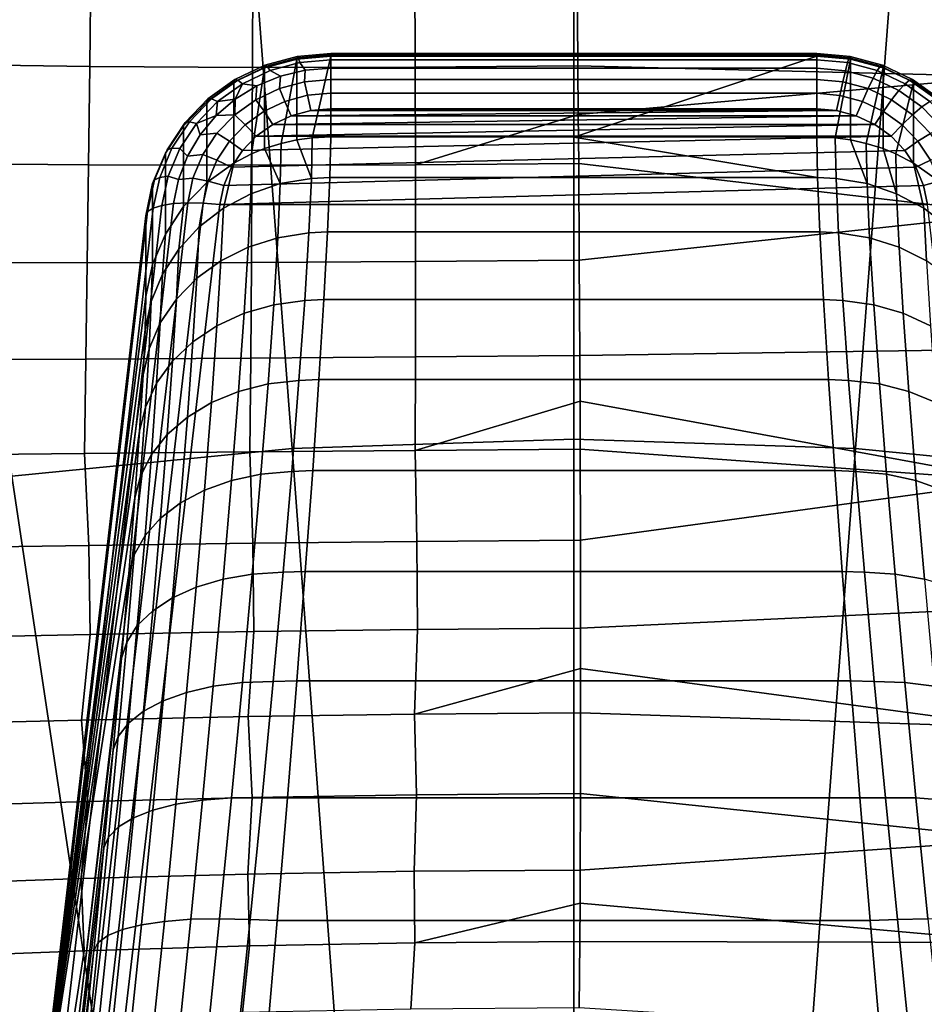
# Model space of a CAD drawing. Header units: metres. Extents: x -24 to 94, y -256 to 25.
# Tile 36 of 195: x -1.49 to 0.94, y -211.48 to -208.83. Entities that reach past the tile are written whole.
import ezdxf

# ---------------------------------------------------------------- set-up
doc = ezdxf.new("R2010")
doc.units = ezdxf.units.M
doc.layers.add('solid_10_061_003_XXX', color=7, linetype='CONTINUOUS')

msp = doc.modelspace()

# ---------------------------------------------------------------- linework, layer by layer
at = {"layer": 'solid_10_061_003_XXX'}
for points in [[(0, -207.518463, 335.83844), (-0.942196, -207.549561, 335.846771), (-0.757059, -209.983337, 337.221283), (0, -209.958359, 337.2146)], [(0.942196, -207.549561, 335.846771), (0, -207.518463, 335.83844), (0, -209.958359, 337.2146), (0.757059, -209.983337, 337.221283)], [(-0.942196, -207.549561, 335.846771), (-1.879999, -207.642685, 335.871735), (-1.510589, -210.058167, 337.241333), (-0.757059, -209.983337, 337.221283)], [(1.879999, -207.642685, 335.871735), (0.942196, -207.549561, 335.846771), (0.757059, -209.983337, 337.221283), (1.510589, -210.058167, 337.241333)], [(1.154246, -208.611771, 287.379791), (1.163349, -208.983429, 287.380646), (0.011308, -208.954773, 287.346375), (0.008905, -208.691666, 287.346313)], [(-1.73198, -208.682068, 287.442261), (-1.298058, -208.690872, 287.401459), (-1.300911, -208.956589, 287.401672), (-1.736845, -208.950394, 287.44278)], [(-1.298058, -208.690872, 287.401459), (-0.862693, -208.695236, 287.371765), (-0.86363, -208.959213, 287.371826), (-1.300911, -208.956589, 287.401672)], [(-0.862693, -208.695236, 287.371765), (-0.42677, -208.695343, 287.353333), (-0.425943, -208.958466, 287.353363), (-0.86363, -208.959213, 287.371826)], [(-0.42677, -208.695343, 287.353333), (0.008905, -208.691666, 287.346313), (0.011308, -208.954773, 287.346375), (-0.425943, -208.958466, 287.353363)], [(-0.829713, -208.953705, 283.51535), (-0.742931, -208.930191, 283.509033), (-0.743831, -208.936935, 283.464996), (-0.831484, -208.960693, 283.471375)], [(-0.742931, -208.930191, 283.509033), (-0.829713, -208.953705, 283.51535), (-0.824448, -208.95607, 283.559784), (-0.740254, -208.933258, 283.55368)], [(-0.740254, -208.933258, 283.55368), (-0.824448, -208.95607, 283.559784), (-0.815953, -208.967743, 283.602234), (-0.735935, -208.94606, 283.596436)], [(-0.743831, -208.936935, 283.464996), (-0.653173, -208.928925, 283.46286), (-0.702858, -209.148331, 282.653595), (-0.743832, -209.153946, 282.655121)], [(-0.742931, -208.930191, 283.509033), (-0.653173, -208.922272, 283.506897), (-0.653173, -208.928925, 283.46286), (-0.743831, -208.936935, 283.464996)], [(-0.653173, -208.922272, 283.506897), (-0.742931, -208.930191, 283.509033), (-0.740254, -208.933258, 283.55368), (-0.653173, -208.925568, 283.551636)], [(-0.653173, -208.925568, 283.551636), (-0.740254, -208.933258, 283.55368), (-0.735935, -208.94606, 283.596436), (-0.653173, -208.938751, 283.594482)], [(-0.702858, -209.148331, 282.653595), (-0.653173, -208.928925, 283.46286), (-0.653173, -209.145935, 282.652954)], [(0.653173, -208.922256, 283.507141), (0.653173, -208.928925, 283.46286), (-0.653173, -208.928925, 283.46286), (-0.653173, -208.922272, 283.506897)], [(0.653173, -208.925613, 283.551849), (0.653173, -208.922256, 283.507141), (-0.653173, -208.922272, 283.506897), (-0.653173, -208.925568, 283.551636)], [(0.653173, -208.938843, 283.594666), (0.653173, -208.925613, 283.551849), (-0.653173, -208.925568, 283.551636), (-0.653173, -208.938751, 283.594482)], [(0, -209.146667, 282.650238), (-0.653173, -209.145935, 282.652954), (-0.653173, -208.928925, 283.46286), (0.653173, -208.928925, 283.46286)], [(0.653173, -209.145935, 282.652954), (0, -209.146667, 282.650238), (0.653173, -208.928925, 283.46286)], [(0.653173, -208.922256, 283.507141), (0.742922, -208.930176, 283.509247), (0.743831, -208.936935, 283.464996), (0.653173, -208.928925, 283.46286)], [(0.742922, -208.930176, 283.509247), (0.653173, -208.922256, 283.507141), (0.653173, -208.925613, 283.551849), (0.740237, -208.933304, 283.553894)], [(0.740237, -208.933304, 283.553894), (0.653173, -208.925613, 283.551849), (0.653173, -208.938843, 283.594666), (0.73591, -208.946152, 283.596619)], [(0.702858, -209.148331, 282.653595), (0.653173, -209.145935, 282.652954), (0.653173, -208.928925, 283.46286), (0.743831, -208.936935, 283.464996)], [(0.824414, -208.956116, 283.559998), (0.740237, -208.933304, 283.553894), (0.73591, -208.946152, 283.596619), (0.815903, -208.967819, 283.602448)], [(0.829696, -208.95369, 283.515564), (0.742922, -208.930176, 283.509247), (0.740237, -208.933304, 283.553894), (0.824414, -208.956116, 283.559998)], [(0.742922, -208.930176, 283.509247), (0.829696, -208.95369, 283.515564), (0.831484, -208.960693, 283.471375), (0.743831, -208.936935, 283.464996)], [(-1.736845, -208.950394, 287.44278), (-1.300911, -208.956589, 287.401672), (-1.304019, -209.221558, 287.381958), (-1.741916, -209.217987, 287.423126)], [(-1.300911, -208.956589, 287.401672), (-0.86363, -208.959213, 287.371826), (-0.864862, -209.222458, 287.352081), (-1.304019, -209.221558, 287.381958)], [(-0.831484, -208.960693, 283.471375), (-0.865869, -209.191818, 282.665253), (-0.913226, -209.2164, 282.671844), (-0.913225, -208.99939, 283.48172)], [(-0.910643, -208.992035, 283.525604), (-0.829713, -208.953705, 283.51535), (-0.831484, -208.960693, 283.471375), (-0.913225, -208.99939, 283.48172)], [(-0.829713, -208.953705, 283.51535), (-0.910643, -208.992035, 283.525604), (-0.902965, -208.993256, 283.569763), (-0.824448, -208.95607, 283.559784)], [(-0.824448, -208.95607, 283.559784), (-0.902965, -208.993256, 283.569763), (-0.890575, -209.003082, 283.611694), (-0.815953, -208.967743, 283.602234)], [(-0.831484, -208.960693, 283.471375), (-0.831484, -209.177689, 282.661469), (-0.865869, -209.191818, 282.665253)], [(-0.86363, -208.959213, 287.371826), (-0.425943, -208.958466, 287.353363), (-0.425435, -209.22084, 287.333618), (-0.864862, -209.222458, 287.352081)], [(-0.743831, -208.936935, 283.464996), (-0.786281, -209.163376, 282.657623), (-0.831484, -209.177689, 282.661469), (-0.831484, -208.960693, 283.471375)], [(-0.815953, -208.967743, 283.602234), (-0.788456, -208.982513, 283.639038), (-0.721713, -208.966522, 283.634735), (-0.735935, -208.94606, 283.596436)], [(-0.743831, -208.936935, 283.464996), (-0.743832, -209.153946, 282.655121), (-0.786281, -209.163376, 282.657623)], [(-0.653173, -208.938751, 283.594482), (-0.735935, -208.94606, 283.596436), (-0.721713, -208.966522, 283.634735), (-0.653173, -208.961151, 283.633301)], [(-0.653173, -208.961151, 283.633301), (-0.721713, -208.966522, 283.634735), (-0.723309, -208.997818, 283.667847), (-0.653173, -208.991623, 283.666168)], [(0.653173, -208.961273, 283.633484), (0.653173, -208.938843, 283.594666), (-0.653173, -208.938751, 283.594482), (-0.653173, -208.961151, 283.633301)], [(0.653173, -208.991791, 283.666321), (0.653173, -208.961273, 283.633484), (-0.653173, -208.961151, 283.633301), (-0.653173, -208.991623, 283.666168)], [(-0.425943, -208.958466, 287.353363), (0.011308, -208.954773, 287.346375), (0.012388, -209.085846, 287.33902), (-0.425435, -209.22084, 287.333618)], [(1.163349, -208.983429, 287.380646), (0.012388, -209.085846, 287.33902), (0.011308, -208.954773, 287.346375)], [(0.73591, -208.946152, 283.596619), (0.653173, -208.938843, 283.594666), (0.653173, -208.961273, 283.633484), (0.730159, -208.968079, 283.635315)], [(0.730159, -208.968079, 283.635315), (0.653173, -208.961273, 283.633484), (0.653173, -208.991791, 283.666321), (0.723273, -208.997986, 283.667999)], [(0.743831, -209.153946, 282.655121), (0.702858, -209.148331, 282.653595), (0.743831, -208.936935, 283.464996)], [(0.815903, -208.967819, 283.602448), (0.73591, -208.946152, 283.596619), (0.730159, -208.968079, 283.635315), (0.804592, -208.988251, 283.640717)], [(0.786281, -209.163376, 282.657623), (0.743831, -209.153946, 282.655121), (0.743831, -208.936935, 283.464996), (0.831484, -208.960693, 283.471375)], [(0.831484, -209.177689, 282.661469), (0.786281, -209.163376, 282.657623), (0.831484, -208.960693, 283.471375)], [(0.902914, -208.993286, 283.569977), (0.824414, -208.956116, 283.559998), (0.815903, -208.967819, 283.602448), (0.890502, -209.003143, 283.611908)], [(0.910617, -208.99202, 283.525818), (0.829696, -208.95369, 283.515564), (0.824414, -208.956116, 283.559998), (0.902914, -208.993286, 283.569977)], [(0.829696, -208.95369, 283.515564), (0.910617, -208.99202, 283.525818), (0.913226, -208.99939, 283.48172), (0.831484, -208.960693, 283.471375)], [(0.865869, -209.191818, 282.665253), (0.831484, -209.177689, 282.661469), (0.831484, -208.960693, 283.471375), (0.913226, -208.99939, 283.48172)], [(-0.890575, -209.003082, 283.611694), (-0.851654, -209.008698, 283.646057), (-0.788456, -208.982513, 283.639038), (-0.815953, -208.967743, 283.602234)], [(-0.788456, -208.982513, 283.639038), (-0.851654, -209.008698, 283.646057), (-0.854359, -209.046143, 283.680786), (-0.79112, -209.01619, 283.67276)], [(-0.721713, -208.966522, 283.634735), (-0.788456, -208.982513, 283.639038), (-0.79112, -209.01619, 283.67276), (-0.723309, -208.997818, 283.667847)], [(1.163349, -208.983429, 287.380646), (1.171839, -209.353149, 287.342712), (0.013392, -209.217133, 287.326691), (0.012388, -209.085846, 287.33902)], [(0.804592, -208.988251, 283.640717), (0.730159, -208.968079, 283.635315), (0.723273, -208.997986, 283.667999), (0.791048, -209.016342, 283.672913)], [(0.890502, -209.003143, 283.611908), (0.815903, -208.967819, 283.602448), (0.804592, -208.988251, 283.640717), (0.874006, -209.021118, 283.649506)], [(-0.913225, -208.99939, 283.48172), (-0.913226, -209.2164, 282.671844), (-0.986347, -209.268784, 282.685883), (-0.986346, -209.051773, 283.495758)], [(-0.983038, -209.043884, 283.53949), (-0.910643, -208.992035, 283.525604), (-0.913225, -208.99939, 283.48172), (-0.986346, -209.051773, 283.495758)], [(-0.910643, -208.992035, 283.525604), (-0.983038, -209.043884, 283.53949), (-0.9732, -209.043564, 283.583252), (-0.902965, -208.993256, 283.569763)], [(-0.902965, -208.993256, 283.569763), (-0.9732, -209.043564, 283.583252), (-0.957327, -209.050903, 283.624512), (-0.890575, -209.003082, 283.611694)], [(-0.890575, -209.003082, 283.611694), (-0.957327, -209.050903, 283.624512), (-0.90965, -209.044373, 283.655609)], [(-0.851654, -209.008698, 283.646057), (-0.90965, -209.044373, 283.655609), (-0.910927, -209.08667, 283.69165), (-0.854359, -209.046143, 283.680786)], [(-0.890575, -209.003082, 283.611694), (-0.90965, -209.044373, 283.655609), (-0.851654, -209.008698, 283.646057)], [(-0.723309, -208.997818, 283.667847), (-0.79112, -209.01619, 283.67276), (-0.776031, -209.050537, 283.697296), (-0.715637, -209.03418, 283.692902)], [(-0.653173, -208.991623, 283.666168), (-0.723309, -208.997818, 283.667847), (-0.715637, -209.03418, 283.692902), (-0.653173, -209.028656, 283.691437)], [(0.653173, -209.028854, 283.691528), (0.653173, -208.991791, 283.666321), (-0.653173, -208.991623, 283.666168), (-0.653173, -209.028656, 283.691437)], [(0.723273, -208.997986, 283.667999), (0.653173, -208.991791, 283.666321), (0.653173, -209.028854, 283.691528), (0.715598, -209.034378, 283.693024)], [(0.791048, -209.016342, 283.672913), (0.723273, -208.997986, 283.667999), (0.715598, -209.034378, 283.693024), (0.775953, -209.05072, 283.697388)], [(0.874006, -209.021118, 283.649506), (0.804592, -208.988251, 283.640717), (0.791048, -209.016342, 283.672913), (0.854253, -209.04628, 283.680939)], [(0.913226, -209.2164, 282.671844), (0.865869, -209.191818, 282.665253), (0.913226, -208.99939, 283.48172)], [(0.957234, -209.050949, 283.624725), (0.890502, -209.003143, 283.611908), (0.874006, -209.021118, 283.649506), (0.936099, -209.065598, 283.661438)], [(0.973136, -209.043579, 283.583466), (0.902914, -208.993286, 283.569977), (0.890502, -209.003143, 283.611908), (0.957234, -209.050949, 283.624725)], [(0.983005, -209.043869, 283.539734), (0.910617, -208.99202, 283.525818), (0.902914, -208.993286, 283.569977), (0.973136, -209.043579, 283.583466)], [(0.910617, -208.99202, 283.525818), (0.983005, -209.043869, 283.539734), (0.986346, -209.051773, 283.495758), (0.913226, -208.99939, 283.48172)], [(0.986347, -209.268784, 282.685883), (0.913226, -209.2164, 282.671844), (0.913226, -208.99939, 283.48172), (0.986346, -209.051773, 283.495758)], [(-0.79112, -209.01619, 283.67276), (-0.854359, -209.046143, 283.680786), (-0.832351, -209.077209, 283.704437), (-0.776031, -209.050537, 283.697296)], [(-0.776031, -209.050537, 283.697296), (-0.759516, -209.089172, 283.71283), (-0.706757, -209.075012, 283.709045), (-0.715637, -209.03418, 283.692902)], [(-0.653173, -209.028656, 283.691437), (-0.715637, -209.03418, 283.692902), (-0.706757, -209.075012, 283.709045), (-0.653173, -209.070358, 283.707794)], [(-0.653173, -209.028656, 283.691437), (-0.653173, -209.070358, 283.707794), (0.653173, -209.070358, 283.707794), (0.653173, -209.028854, 283.691528)], [(0.715598, -209.034378, 283.693024), (0.653173, -209.028854, 283.691528), (0.653173, -209.070358, 283.707794), (0.706728, -209.075012, 283.709045)], [(0.775953, -209.05072, 283.697388), (0.715598, -209.034378, 283.693024), (0.706728, -209.075012, 283.709045), (0.759472, -209.089157, 283.71283)], [(0.854253, -209.04628, 283.680939), (0.791048, -209.016342, 283.672913), (0.775953, -209.05072, 283.697388), (0.832238, -209.077377, 283.704529)], [(0.936099, -209.065598, 283.661438), (0.874006, -209.021118, 283.649506), (0.854253, -209.04628, 283.680939), (0.910793, -209.086777, 283.691772)], [(-0.986346, -209.051773, 283.495758), (-0.986347, -209.268784, 282.685883), (-1.048423, -209.333099, 282.703125), (-1.048422, -209.116089, 283.513)], [(-1.044498, -209.107574, 283.55658), (-0.983038, -209.043884, 283.53949), (-0.986346, -209.051773, 283.495758), (-1.048422, -209.116089, 283.513)], [(-0.983038, -209.043884, 283.53949), (-1.044498, -209.107574, 283.55658), (-1.032827, -209.105347, 283.599792), (-0.9732, -209.043564, 283.583252)], [(-0.9732, -209.043564, 283.583252), (-1.032827, -209.105347, 283.599792), (-1.013996, -209.109619, 283.640259), (-0.957327, -209.050903, 283.624512)], [(-0.957327, -209.050903, 283.624512), (-1.013996, -209.109619, 283.640259), (-0.960924, -209.088638, 283.66748)], [(-0.90965, -209.044373, 283.655609), (-0.960924, -209.088638, 283.66748), (-0.910927, -209.08667, 283.69165)], [(-0.957327, -209.050903, 283.624512), (-0.960924, -209.088638, 283.66748), (-0.90965, -209.044373, 283.655609)], [(-0.854359, -209.046143, 283.680786), (-0.910927, -209.08667, 283.69165), (-0.882732, -209.113312, 283.714111), (-0.832351, -209.077209, 283.704437)], [(-0.832351, -209.077209, 283.704437), (-0.80901, -209.112518, 283.719086), (-0.759516, -209.089172, 283.71283), (-0.776031, -209.050537, 283.697296)], [(0.832238, -209.077377, 283.704529), (0.775953, -209.05072, 283.697388), (0.759472, -209.089157, 283.71283), (0.808969, -209.112488, 283.719086)], [(0.910793, -209.086777, 283.691772), (0.854253, -209.04628, 283.680939), (0.832238, -209.077377, 283.704529), (0.882586, -209.113449, 283.714203)], [(0.988813, -209.120209, 283.676086), (0.936099, -209.065598, 283.661438), (0.910793, -209.086777, 283.691772), (0.958792, -209.13652, 283.705109)], [(1.013886, -209.10965, 283.640442), (0.957234, -209.050949, 283.624725), (0.936099, -209.065598, 283.661438), (0.988813, -209.120209, 283.676086)], [(-1.013996, -209.109619, 283.640259), (-1.004133, -209.140305, 283.681305), (-0.960924, -209.088638, 283.66748)], [(-1.004133, -209.140305, 283.681305), (-0.958952, -209.136429, 283.704987), (-0.910927, -209.08667, 283.69165), (-0.960924, -209.088638, 283.66748)], [(-0.910927, -209.08667, 283.69165), (-0.958952, -209.136429, 283.704987), (-0.925503, -209.157623, 283.725983), (-0.882732, -209.113312, 283.714111)], [(-0.832351, -209.077209, 283.704437), (-0.882732, -209.113312, 283.714111), (-0.853094, -209.144073, 283.727539), (-0.80901, -209.112518, 283.719086)], [(0.759472, -209.089157, 283.71283), (-0.759516, -209.089172, 283.71283), (-0.80901, -209.112518, 283.719086)], [(0.808969, -209.112488, 283.719086), (0.759472, -209.089157, 283.71283), (-0.80901, -209.112518, 283.719086)], [(0.706728, -209.075012, 283.709045), (-0.706757, -209.075012, 283.709045), (-0.759516, -209.089172, 283.71283)], [(0.759472, -209.089157, 283.71283), (0.706728, -209.075012, 283.709045), (-0.759516, -209.089172, 283.71283)], [(0.653173, -209.070358, 283.707794), (-0.653173, -209.070358, 283.707794), (-0.706757, -209.075012, 283.709045)], [(0.706728, -209.075012, 283.709045), (0.653173, -209.070358, 283.707794), (-0.706757, -209.075012, 283.709045)], [(0.012388, -209.085846, 287.33902), (0.013392, -209.217133, 287.326691), (-0.425435, -209.22084, 287.333618)], [(0.882586, -209.113449, 283.714203), (0.832238, -209.077377, 283.704529), (0.808969, -209.112488, 283.719086), (0.853063, -209.144043, 283.727539)], [(0.958792, -209.13652, 283.705109), (0.910793, -209.086777, 283.691772), (0.882586, -209.113449, 283.714203), (0.92533, -209.157745, 283.726074)], [(-1.048422, -209.116089, 283.513), (-1.048423, -209.333099, 282.703125), (-1.097397, -209.407227, 282.722992), (-1.097396, -209.190216, 283.532867)], [(-1.092985, -209.180969, 283.576233), (-1.044498, -209.107574, 283.55658), (-1.048422, -209.116089, 283.513), (-1.097396, -209.190216, 283.532867)], [(-1.044498, -209.107574, 283.55658), (-1.092985, -209.180969, 283.576233), (-1.079868, -209.176559, 283.618866), (-1.032827, -209.105347, 283.599792)], [(-1.032827, -209.105347, 283.599792), (-1.079868, -209.176559, 283.618866), (-1.058704, -209.177277, 283.658386), (-1.013996, -209.109619, 283.640259)], [(-1.013996, -209.109619, 283.640259), (-1.058704, -209.177277, 283.658386), (-1.038144, -209.198044, 283.696777), (-1.004133, -209.140305, 283.681305)], [(-0.882732, -209.113312, 283.714111), (-0.925503, -209.157623, 283.725983), (-0.89049, -209.182861, 283.737946), (-0.853094, -209.144073, 283.727539)], [(0.808969, -209.112488, 283.719086), (-0.80901, -209.112518, 283.719086), (-0.853094, -209.144073, 283.727539)], [(0.853063, -209.144043, 283.727539), (0.808969, -209.112488, 283.719086), (-0.853094, -209.144073, 283.727539)], [(0.92533, -209.157745, 283.726074), (0.882586, -209.113449, 283.714203), (0.853063, -209.144043, 283.727539), (0.890461, -209.182831, 283.737946)], [(-1.038144, -209.198044, 283.696777), (-0.996839, -209.193771, 283.720337), (-0.958952, -209.136429, 283.704987), (-1.004133, -209.140305, 283.681305)], [(-0.958952, -209.136429, 283.704987), (-0.996839, -209.193771, 283.720337), (-0.959246, -209.208694, 283.739685), (-0.925503, -209.157623, 283.725983)], [(0.853063, -209.144043, 283.727539), (-0.89049, -209.182861, 283.737946), (-0.920036, -209.227753, 283.749969), (0.890461, -209.182831, 283.737946)], [(0.853063, -209.144043, 283.727539), (-0.853094, -209.144073, 283.727539), (-0.89049, -209.182861, 283.737946)], [(-0.705113, -209.257507, 282.324005), (-0.702858, -209.148331, 282.653595), (-0.653173, -209.145935, 282.652954), (-0.655558, -209.254959, 282.323578)], [(-0.655558, -209.254959, 282.323578), (-0.653173, -209.145935, 282.652954), (0, -209.146667, 282.650238), (0.655558, -209.254959, 282.323578)], [(0.655558, -209.254959, 282.323578), (0, -209.146667, 282.650238), (0.653173, -209.145935, 282.652954)], [(0.702858, -209.148331, 282.653595), (0.705113, -209.257507, 282.324005), (0.655558, -209.254959, 282.323578), (0.653173, -209.145935, 282.652954)], [(0.996659, -209.193832, 283.720459), (0.958792, -209.13652, 283.705109), (0.92533, -209.157745, 283.726074), (0.959052, -209.208786, 283.739746)], [(-0.925503, -209.157623, 283.725983), (-0.959246, -209.208694, 283.739685), (-0.920036, -209.227753, 283.749969), (-0.89049, -209.182861, 283.737946)], [(-0.831484, -209.177689, 282.661469), (-0.786281, -209.163376, 282.657623), (-0.788507, -209.271622, 282.33078)], [(-0.743832, -209.153946, 282.655121), (-0.705113, -209.257507, 282.324005), (-0.788507, -209.271622, 282.33078), (-0.786281, -209.163376, 282.657623)], [(-0.743832, -209.153946, 282.655121), (-0.702858, -209.148331, 282.653595), (-0.705113, -209.257507, 282.324005)], [(0.705113, -209.257507, 282.324005), (0.702858, -209.148331, 282.653595), (0.743831, -209.153946, 282.655121), (0.788507, -209.271622, 282.33078)], [(0.788507, -209.271622, 282.33078), (0.743831, -209.153946, 282.655121), (0.786281, -209.163376, 282.657623)], [(0.788507, -209.271622, 282.33078), (0.786281, -209.163376, 282.657623), (0.831484, -209.177689, 282.661469), (0.868058, -209.29866, 282.342651)], [(0.92533, -209.157745, 283.726074), (0.890461, -209.182831, 283.737946), (0.920016, -209.227707, 283.749969), (0.959052, -209.208786, 283.739746)], [(-1.097396, -209.190216, 283.532867), (-1.097397, -209.407227, 282.722992), (-1.131644, -209.488708, 282.744812), (-1.131643, -209.271698, 283.554688)], [(-1.126892, -209.261627, 283.597839), (-1.092985, -209.180969, 283.576233), (-1.097396, -209.190216, 283.532867), (-1.131643, -209.271698, 283.554688)], [(-1.092985, -209.180969, 283.576233), (-1.126892, -209.261627, 283.597839), (-1.112764, -209.254807, 283.639832), (-1.079868, -209.176559, 283.618866)], [(-1.079868, -209.176559, 283.618866), (-1.112764, -209.254807, 283.639832), (-1.089969, -209.251663, 283.678314), (-1.058704, -209.177277, 283.658386)], [(-1.058704, -209.177277, 283.658386), (-1.089969, -209.251663, 283.678314), (-1.062065, -209.260315, 283.71347), (-1.038144, -209.198044, 283.696777)], [(-1.062065, -209.260315, 283.71347), (-1.023334, -209.256805, 283.737244), (-0.996839, -209.193771, 283.720337), (-1.038144, -209.198044, 283.696777)], [(-0.996839, -209.193771, 283.720337), (-1.023334, -209.256805, 283.737244), (-0.982843, -209.264832, 283.75473), (-0.959246, -209.208694, 283.739685)], [(-0.865869, -209.191818, 282.665253), (-0.868058, -209.29866, 282.342651), (-0.941475, -209.337845, 282.359222), (-0.913226, -209.2164, 282.671844)], [(0.890461, -209.182831, 283.737946), (-0.920036, -209.227753, 283.749969), (-0.940498, -209.276794, 283.763123), (0.920016, -209.227707, 283.749969)], [(-0.831484, -209.177689, 282.661469), (-0.788507, -209.271622, 282.33078), (-0.868058, -209.29866, 282.342651), (-0.865869, -209.191818, 282.665253)], [(0.868058, -209.29866, 282.342651), (0.831484, -209.177689, 282.661469), (0.865869, -209.191818, 282.665253)], [(0.868058, -209.29866, 282.342651), (0.865869, -209.191818, 282.665253), (0.913226, -209.2164, 282.671844), (0.941475, -209.337845, 282.359222)], [(-1.741916, -209.217987, 287.423126), (-1.304019, -209.221558, 287.381958), (-1.307363, -209.484314, 287.342377), (-1.747163, -209.483353, 287.383423)], [(-1.304019, -209.221558, 287.381958), (-0.864862, -209.222458, 287.352081), (-0.866382, -209.483459, 287.312592), (-1.307363, -209.484314, 287.342377)], [(-0.913226, -209.2164, 282.671844), (-0.941475, -209.337845, 282.359222), (-1.006644, -209.388031, 282.380066), (-0.986347, -209.268784, 282.685883)], [(-0.959246, -209.208694, 283.739685), (-0.982843, -209.264832, 283.75473), (-0.940498, -209.276794, 283.763123), (-0.920036, -209.227753, 283.749969)], [(-0.864862, -209.222458, 287.352081), (-0.425435, -209.22084, 287.333618), (-0.425248, -209.480988, 287.29425), (-0.866382, -209.483459, 287.312592)], [(-0.425435, -209.22084, 287.333618), (0.013392, -209.217133, 287.326691), (0.015145, -209.477295, 287.287354), (-0.425248, -209.480988, 287.29425)], [(1.171839, -209.353149, 287.342712), (0.015145, -209.477295, 287.287354), (0.013392, -209.217133, 287.326691)], [(0.941475, -209.337845, 282.359222), (0.913226, -209.2164, 282.671844), (0.986347, -209.268784, 282.685883), (1.006644, -209.388031, 282.380066)], [(0.959052, -209.208786, 283.739746), (0.920016, -209.227707, 283.749969), (0.940491, -209.276764, 283.763123), (0.982634, -209.264877, 283.754791)], [(-1.112764, -209.254807, 283.639832), (-1.130425, -209.33754, 283.662018), (-1.106753, -209.330276, 283.699371), (-1.089969, -209.251663, 283.678314)], [(-1.089969, -209.251663, 283.678314), (-1.106753, -209.330276, 283.699371), (-1.075271, -209.3255, 283.730927), (-1.062065, -209.260315, 283.71347)], [(0.920016, -209.227707, 283.749969), (-0.940498, -209.276794, 283.763123), (-0.951287, -209.327682, 283.776764), (0.940491, -209.276764, 283.763123)], [(-1.145096, -209.346893, 283.620697), (-1.126892, -209.261627, 283.597839), (-1.131643, -209.271698, 283.554688), (-1.150029, -209.357819, 283.577759)], [(-1.131644, -209.488708, 282.744812), (-1.150029, -209.574829, 282.767883), (-1.150029, -209.357819, 283.577759), (-1.131643, -209.271698, 283.554688)], [(-1.126892, -209.261627, 283.597839), (-1.145096, -209.346893, 283.620697), (-1.130425, -209.33754, 283.662018), (-1.112764, -209.254807, 283.639832)], [(-1.062065, -209.260315, 283.71347), (-1.075271, -209.3255, 283.730927), (-1.037558, -209.323425, 283.755096), (-1.023334, -209.256805, 283.737244)], [(-0.986347, -209.268784, 282.685883), (-1.006644, -209.388031, 282.380066), (-1.061687, -209.447769, 282.404572), (-1.048423, -209.333099, 282.703125)], [(-1.023334, -209.256805, 283.737244), (-1.037558, -209.323425, 283.755096), (-0.995511, -209.324173, 283.77063), (-0.982843, -209.264832, 283.75473)], [(-0.982843, -209.264832, 283.75473), (-0.995511, -209.324173, 283.77063), (-0.951287, -209.327682, 283.776764), (-0.940498, -209.276794, 283.763123)], [(0.951287, -209.327682, 283.776764), (0.940491, -209.276764, 283.763123), (-0.951287, -209.327682, 283.776764)], [(-0.788507, -209.271622, 282.33078), (-0.795226, -209.416931, 282.01889), (-0.87469, -209.442093, 282.03479), (-0.868058, -209.29866, 282.342651)], [(-0.705113, -209.257507, 282.324005), (-0.711889, -209.404037, 282.009491), (-0.795226, -209.416931, 282.01889), (-0.788507, -209.271622, 282.33078)], [(-0.711889, -209.404037, 282.009491), (-0.705113, -209.257507, 282.324005), (-0.655558, -209.254959, 282.323578), (-0.661688, -209.401382, 282.008881)], [(-0.661688, -209.401382, 282.008881), (-0.655558, -209.254959, 282.323578), (0.655558, -209.254959, 282.323578), (0.661688, -209.401382, 282.008881)], [(0.711889, -209.404037, 282.009491), (0.661688, -209.401382, 282.008881), (0.655558, -209.254959, 282.323578), (0.705113, -209.257507, 282.324005)], [(0.711889, -209.404037, 282.009491), (0.705113, -209.257507, 282.324005), (0.788507, -209.271622, 282.33078), (0.795227, -209.416931, 282.01889)], [(0.795227, -209.416931, 282.01889), (0.788507, -209.271622, 282.33078), (0.868058, -209.29866, 282.342651), (0.874691, -209.442093, 282.03479)], [(0.995294, -209.324188, 283.77066), (0.982634, -209.264877, 283.754791), (0.940491, -209.276764, 283.763123), (0.951287, -209.327682, 283.776764)], [(-0.868058, -209.29866, 282.342651), (-0.87469, -209.442093, 282.03479), (-0.947993, -209.47879, 282.056702), (-0.941475, -209.337845, 282.359222)], [(0.874691, -209.442093, 282.03479), (0.868058, -209.29866, 282.342651), (0.941475, -209.337845, 282.359222), (0.947993, -209.47879, 282.056702)], [(-1.106753, -209.330276, 283.699371), (-1.130425, -209.33754, 283.662018), (-1.434062, -211.940536, 284.359467), (-1.41039, -211.933289, 284.396851)], [(-1.075271, -209.3255, 283.730927), (-1.106753, -209.330276, 283.699371), (-1.41039, -211.933289, 284.396851), (-1.378908, -211.928497, 284.428406)], [(-1.037558, -209.323425, 283.755096), (-1.075271, -209.3255, 283.730927), (-1.378908, -211.928497, 284.428406), (-1.341195, -211.926422, 284.452545)], [(-0.995511, -209.324173, 283.77063), (-1.037558, -209.323425, 283.755096), (-1.341195, -211.926422, 284.452545), (-1.299148, -211.92717, 284.468079)], [(-1.299148, -211.92717, 284.468079), (-1.254924, -211.930679, 284.474213), (-0.951287, -209.327682, 283.776764), (-0.995511, -209.324173, 283.77063)], [(1.254924, -211.930679, 284.474213), (0.951287, -209.327682, 283.776764), (-0.951287, -209.327682, 283.776764), (-1.254924, -211.930679, 284.474213)], [(-1.145096, -209.346893, 283.620697), (-1.150029, -209.357819, 283.577759), (-1.453667, -211.960815, 284.275238), (-1.448733, -211.94989, 284.318176)], [(-1.150029, -209.574829, 282.767883), (-1.453667, -211.960815, 284.275238), (-1.150029, -209.357819, 283.577759)], [(-1.130425, -209.33754, 283.662018), (-1.145096, -209.346893, 283.620697), (-1.448733, -211.94989, 284.318176), (-1.434062, -211.940536, 284.359467)], [(-1.048423, -209.333099, 282.703125), (-1.061687, -209.447769, 282.404572), (-1.10502, -209.515366, 282.432007), (-1.097397, -209.407227, 282.722992)], [(-0.941475, -209.337845, 282.359222), (-0.947993, -209.47879, 282.056702), (-1.013022, -209.525955, 282.084015), (-1.006644, -209.388031, 282.380066)], [(1.171839, -209.353149, 287.342712), (1.179622, -209.716904, 287.266357), (0.016558, -209.733765, 287.228577), (0.015145, -209.477295, 287.287354)], [(0.947993, -209.47879, 282.056702), (0.941475, -209.337845, 282.359222), (1.006644, -209.388031, 282.380066), (1.013022, -209.525955, 282.084015)], [(-1.097397, -209.407227, 282.722992), (-1.10502, -209.515366, 282.432007), (-1.135395, -209.588867, 282.461609), (-1.131644, -209.488708, 282.744812)], [(-1.006644, -209.388031, 282.380066), (-1.013022, -209.525955, 282.084015), (-1.067905, -209.582245, 282.115936), (-1.061687, -209.447769, 282.404572)], [(-0.711889, -209.404037, 282.009491), (-0.723069, -209.585861, 281.714264), (-0.806313, -209.597244, 281.726105), (-0.795226, -209.416931, 282.01889)], [(-0.723069, -209.585861, 281.714264), (-0.711889, -209.404037, 282.009491), (-0.661688, -209.401382, 282.008881), (-0.671488, -209.583176, 281.713165)], [(-0.671488, -209.583176, 281.713165), (-0.661688, -209.401382, 282.008881), (0.661688, -209.401382, 282.008881), (0.671488, -209.583176, 281.713165)], [(0.723069, -209.585861, 281.714264), (0.671488, -209.583176, 281.713165), (0.661688, -209.401382, 282.008881), (0.711889, -209.404037, 282.009491)], [(0.723069, -209.585861, 281.714264), (0.711889, -209.404037, 282.009491), (0.795227, -209.416931, 282.01889), (0.806313, -209.597244, 281.726105)], [(-0.795226, -209.416931, 282.01889), (-0.806313, -209.597244, 281.726105), (-0.885633, -209.620071, 281.745789), (-0.87469, -209.442093, 282.03479)], [(0.806313, -209.597244, 281.726105), (0.795227, -209.416931, 282.01889), (0.874691, -209.442093, 282.03479), (0.885634, -209.620071, 281.745789)], [(-1.061687, -209.447769, 282.404572), (-1.067905, -209.582245, 282.115936), (-1.111062, -209.646027, 282.151581), (-1.10502, -209.515366, 282.432007)], [(-0.87469, -209.442093, 282.03479), (-0.885633, -209.620071, 281.745789), (-0.958746, -209.653687, 281.772705), (-0.947993, -209.47879, 282.056702)], [(0.885634, -209.620071, 281.745789), (0.874691, -209.442093, 282.03479), (0.947993, -209.47879, 282.056702), (0.958746, -209.653687, 281.772705)], [(-1.747163, -209.483353, 287.383423), (-1.307363, -209.484314, 287.342377), (-1.310924, -209.743332, 287.283173), (-1.752557, -209.74498, 287.323914)], [(-1.307363, -209.484314, 287.342377), (-0.866382, -209.483459, 287.312592), (-0.868182, -209.740768, 287.253662), (-1.310924, -209.743332, 287.283173)], [(-1.131644, -209.488708, 282.744812), (-1.135395, -209.588867, 282.461609), (-1.151871, -209.66449, 282.496429), (-1.150029, -209.574829, 282.767883)], [(-0.947993, -209.47879, 282.056702), (-0.958746, -209.653687, 281.772705), (-1.023545, -209.697113, 281.806122), (-1.013022, -209.525955, 282.084015)], [(-0.866382, -209.483459, 287.312592), (-0.425248, -209.480988, 287.29425), (-0.425385, -209.737457, 287.235443), (-0.868182, -209.740768, 287.253662)], [(-0.425248, -209.480988, 287.29425), (0.015145, -209.477295, 287.287354), (0.016558, -209.733765, 287.228577), (-0.425385, -209.737457, 287.235443)], [(-1.10502, -209.515366, 282.432007), (-1.111062, -209.646027, 282.151581), (-1.141249, -209.715469, 282.18985), (-1.135395, -209.588867, 282.461609)], [(-1.013022, -209.525955, 282.084015), (-1.023545, -209.697113, 281.806122), (-1.078164, -209.7491, 281.845001), (-1.067905, -209.582245, 282.115936)], [(-1.150029, -209.574829, 282.767883), (-1.151871, -209.66449, 282.496429), (-1.453667, -211.960815, 284.275238)], [(-1.141249, -209.715469, 282.18985), (-1.157442, -209.785828, 282.234619), (-1.151871, -209.66449, 282.496429), (-1.135395, -209.588867, 282.461609)], [(-1.067905, -209.582245, 282.115936), (-1.078164, -209.7491, 281.845001), (-1.12103, -209.808151, 281.888306), (-1.111062, -209.646027, 282.151581)], [(-0.723069, -209.585861, 281.714264), (-0.738505, -209.800583, 281.44223), (-0.82162, -209.810181, 281.45636), (-0.806313, -209.597244, 281.726105)], [(-0.738505, -209.800583, 281.44223), (-0.723069, -209.585861, 281.714264), (-0.671488, -209.583176, 281.713165), (-0.684838, -209.797897, 281.440582)], [(-0.684838, -209.797897, 281.440582), (-0.671488, -209.583176, 281.713165), (0.671488, -209.583176, 281.713165), (0.684838, -209.797897, 281.440582)], [(0.738505, -209.800583, 281.44223), (0.684838, -209.797897, 281.440582), (0.671488, -209.583176, 281.713165), (0.723069, -209.585861, 281.714264)], [(0.738505, -209.800583, 281.44223), (0.723069, -209.585861, 281.714264), (0.806313, -209.597244, 281.726105), (0.82162, -209.810181, 281.45636)], [(-0.885633, -209.620071, 281.745789), (-0.900743, -209.830246, 281.479523), (-0.973594, -209.860214, 281.511047), (-0.958746, -209.653687, 281.772705)], [(-0.806313, -209.597244, 281.726105), (-0.82162, -209.810181, 281.45636), (-0.900743, -209.830246, 281.479523), (-0.885633, -209.620071, 281.745789)], [(0.82162, -209.810181, 281.45636), (0.806313, -209.597244, 281.726105), (0.885634, -209.620071, 281.745789), (0.900743, -209.830246, 281.479523)], [(0.900743, -209.830246, 281.479523), (0.885634, -209.620071, 281.745789), (0.958746, -209.653687, 281.772705), (0.973594, -209.860214, 281.511047)], [(-1.111062, -209.646027, 282.151581), (-1.12103, -209.808151, 281.888306), (-1.150909, -209.872589, 281.934753), (-1.141249, -209.715469, 282.18985)], [(-1.151871, -209.66449, 282.496429), (-1.157442, -209.785828, 282.234619), (-1.453667, -211.960815, 284.275238)], [(-0.958746, -209.653687, 281.772705), (-0.973594, -209.860214, 281.511047), (-1.038076, -209.899231, 281.550049), (-1.023545, -209.697113, 281.806122)], [(-1.023545, -209.697113, 281.806122), (-1.038076, -209.899231, 281.550049), (-1.09233, -209.946152, 281.595367), (-1.078164, -209.7491, 281.845001)], [(-1.150909, -209.872589, 281.934753), (-1.166722, -209.937332, 281.987427), (-1.157442, -209.785828, 282.234619), (-1.141249, -209.715469, 282.18985)], [(1.179622, -209.716904, 287.266357), (1.186614, -210.070724, 287.152466), (0.017118, -209.856339, 287.193207), (0.016558, -209.733765, 287.228577)], [(-1.752557, -209.74498, 287.323914), (-1.310924, -209.743332, 287.283173), (-1.314683, -209.997177, 287.204712), (-1.758067, -210.001404, 287.244904)], [(-1.310924, -209.743332, 287.283173), (-0.868182, -209.740768, 287.253662), (-0.870252, -209.99292, 287.175537), (-1.314683, -209.997177, 287.204712)], [(-1.078164, -209.7491, 281.845001), (-1.09233, -209.946152, 281.595367), (-1.134796, -209.999634, 281.645721), (-1.12103, -209.808151, 281.888306)], [(-0.868182, -209.740768, 287.253662), (-0.425385, -209.737457, 287.235443), (-0.425844, -209.98877, 287.157532), (-0.870252, -209.99292, 287.175537)], [(-0.425385, -209.737457, 287.235443), (0.016558, -209.733765, 287.228577), (0.017118, -209.856339, 287.193207), (-0.425844, -209.98877, 287.157532)], [(-1.157442, -209.785828, 282.234619), (-1.166722, -209.937332, 281.987427), (-1.453667, -211.960815, 284.275238)], [(-1.12103, -209.808151, 281.888306), (-1.134796, -209.999634, 281.645721), (-1.164249, -210.058136, 281.699677), (-1.150909, -209.872589, 281.934753)], [(-0.738505, -209.800583, 281.44223), (-0.757971, -210.045151, 281.197021), (-0.840924, -210.052704, 281.213165), (-0.82162, -209.810181, 281.45636)], [(-0.757971, -210.045151, 281.197021), (-0.738505, -209.800583, 281.44223), (-0.684838, -209.797897, 281.440582), (-0.701546, -210.042496, 281.194733)], [(-0.701546, -210.042496, 281.194733), (-0.684838, -209.797897, 281.440582), (0.684838, -209.797897, 281.440582), (0.701546, -210.042496, 281.194733)], [(0.757971, -210.045151, 281.197021), (0.701546, -210.042496, 281.194733), (0.684838, -209.797897, 281.440582), (0.738505, -209.800583, 281.44223)], [(0.757971, -210.045151, 281.197021), (0.738505, -209.800583, 281.44223), (0.82162, -209.810181, 281.45636), (0.840924, -210.052704, 281.213165)], [(-0.900743, -209.830246, 281.479523), (-0.919798, -210.069641, 281.239471), (-0.99232, -210.09549, 281.275146), (-0.973594, -209.860214, 281.511047)], [(-0.82162, -209.810181, 281.45636), (-0.840924, -210.052704, 281.213165), (-0.919798, -210.069641, 281.239471), (-0.900743, -209.830246, 281.479523)], [(0.840924, -210.052704, 281.213165), (0.82162, -209.810181, 281.45636), (0.900743, -209.830246, 281.479523), (0.919798, -210.069641, 281.239471)], [(0.919798, -210.069641, 281.239471), (0.900743, -209.830246, 281.479523), (0.973594, -209.860214, 281.511047), (0.99232, -210.09549, 281.275146)], [(-0.973594, -209.860214, 281.511047), (-0.99232, -210.09549, 281.275146), (-1.056401, -210.129471, 281.319183), (-1.038076, -209.899231, 281.550049)], [(0.017118, -209.856339, 287.193207), (0.017622, -209.985092, 287.150726), (-0.425844, -209.98877, 287.157532)], [(1.186614, -210.070724, 287.152466), (0.017622, -209.985092, 287.150726), (0.017118, -209.856339, 287.193207)], [(-1.164249, -210.058136, 281.699677), (-1.17958, -210.116592, 281.759308), (-1.166722, -209.937332, 281.987427), (-1.150909, -209.872589, 281.934753)], [(-1.038076, -209.899231, 281.550049), (-1.056401, -210.129471, 281.319183), (-1.110197, -210.170624, 281.3703), (-1.09233, -209.946152, 281.595367)], [(-1.166722, -209.937332, 281.987427), (-1.17958, -210.116592, 281.759308), (-1.453667, -211.960815, 284.275238)], [(-1.09233, -209.946152, 281.595367), (-1.110197, -210.170624, 281.3703), (-1.152158, -210.217773, 281.427002), (-1.134796, -209.999634, 281.645721)], [(0, -209.958359, 337.2146), (-0.757059, -209.983337, 337.221283), (-0.569547, -212.490265, 338.457001), (0, -212.471481, 338.451965)], [(0.757059, -209.983337, 337.221283), (0, -209.958359, 337.2146), (0, -212.471481, 338.451965), (0.569547, -212.490265, 338.457001)], [(-0.757059, -209.983337, 337.221283), (-1.510589, -210.058167, 337.241333), (-1.136438, -212.546555, 338.472076), (-0.569547, -212.490265, 338.457001)], [(-1.314683, -209.997177, 287.204712), (-0.870252, -209.99292, 287.175537), (-0.862457, -210.238373, 287.078217), (-1.30345, -210.244202, 287.106232)], [(-0.870252, -209.99292, 287.175537), (-0.425844, -209.98877, 287.157532), (-0.421568, -210.23349, 287.060852), (-0.862457, -210.238373, 287.078217)], [(-0.425844, -209.98877, 287.157532), (0.017622, -209.985092, 287.150726), (0.018331, -210.229874, 287.05423), (-0.421568, -210.23349, 287.060852)], [(1.186614, -210.070724, 287.152466), (0.018331, -210.229874, 287.05423), (0.017622, -209.985092, 287.150726)], [(1.510589, -210.058167, 337.241333), (0.757059, -209.983337, 337.221283), (0.569547, -212.490265, 338.457001), (1.136438, -212.546555, 338.472076)], [(-1.758067, -210.001404, 287.244904), (-1.314683, -209.997177, 287.204712), (-1.30345, -210.244202, 287.106232), (-1.743507, -210.250839, 287.144867)], [(-1.134796, -209.999634, 281.645721), (-1.152158, -210.217773, 281.427002), (-1.181075, -210.269547, 281.487701), (-1.164249, -210.058136, 281.699677)], [(-0.757971, -210.045151, 281.197021), (-0.781204, -210.316238, 280.981964), (-0.863965, -210.321548, 280.999939), (-0.840924, -210.052704, 281.213165)], [(-0.781204, -210.316238, 280.981964), (-0.757971, -210.045151, 281.197021), (-0.701546, -210.042496, 281.194733), (-0.721403, -210.313828, 280.978851)], [(-0.721403, -210.313828, 280.978851), (-0.701546, -210.042496, 281.194733), (0.701546, -210.042496, 281.194733), (0.721403, -210.313828, 280.978851)], [(0.781204, -210.316238, 280.981964), (0.721403, -210.313828, 280.978851), (0.701546, -210.042496, 281.194733), (0.757971, -210.045151, 281.197021)], [(0.781204, -210.316238, 280.981964), (0.757971, -210.045151, 281.197021), (0.840924, -210.052704, 281.213165), (0.863965, -210.321548, 280.999939)], [(-1.510589, -210.058167, 337.241333), (-2.257076, -210.18248, 337.274658), (-1.69803, -212.640091, 338.497162), (-1.136438, -212.546555, 338.472076)], [(-1.181075, -210.269547, 281.487701), (-1.195806, -210.32074, 281.553802), (-1.17958, -210.116592, 281.759308), (-1.164249, -210.058136, 281.699677)], [(-0.919798, -210.069641, 281.239471), (-0.942541, -210.335022, 281.028992), (-1.014671, -210.356277, 281.068298), (-0.99232, -210.09549, 281.275146)], [(-0.840924, -210.052704, 281.213165), (-0.863965, -210.321548, 280.999939), (-0.942541, -210.335022, 281.028992), (-0.919798, -210.069641, 281.239471)], [(1.186614, -210.070724, 287.152466), (1.192739, -210.410736, 287.002258), (0.018681, -210.466721, 286.939636), (0.018331, -210.229874, 287.05423)], [(0.863965, -210.321548, 280.999939), (0.840924, -210.052704, 281.213165), (0.919798, -210.069641, 281.239471), (0.942541, -210.335022, 281.028992)], [(0.942541, -210.335022, 281.028992), (0.919798, -210.069641, 281.239471), (0.99232, -210.09549, 281.275146), (1.014671, -210.356277, 281.068298)], [(-0.99232, -210.09549, 281.275146), (-1.014671, -210.356277, 281.068298), (-1.078276, -210.384705, 281.11673), (-1.056401, -210.129471, 281.319183)], [(-1.17958, -210.116592, 281.759308), (-1.195806, -210.32074, 281.553802), (-1.453667, -211.960815, 284.275238)], [(-1.056401, -210.129471, 281.319183), (-1.078276, -210.384705, 281.11673), (-1.131525, -210.419479, 281.172913), (-1.110197, -210.170624, 281.3703)], [(-1.110197, -210.170624, 281.3703), (-1.131525, -210.419479, 281.172913), (-1.172884, -210.45961, 281.235168), (-1.152158, -210.217773, 281.427002)], [(-1.152158, -210.217773, 281.427002), (-1.172884, -210.45961, 281.235168), (-1.201162, -210.503922, 281.301788), (-1.181075, -210.269547, 281.487701)], [(-0.421568, -210.23349, 287.060852), (0.018331, -210.229874, 287.05423), (0.018681, -210.466721, 286.939636), (-0.420104, -210.470276, 286.946136)], [(-1.743507, -210.250839, 287.144867), (-1.30345, -210.244202, 287.106232), (-1.299858, -210.483215, 286.990112), (-1.738945, -210.492172, 287.027435)], [(-1.30345, -210.244202, 287.106232), (-0.862457, -210.238373, 287.078217), (-0.859905, -210.475876, 286.962982), (-1.299858, -210.483215, 286.990112)], [(-0.862457, -210.238373, 287.078217), (-0.421568, -210.23349, 287.060852), (-0.420104, -210.470276, 286.946136), (-0.859905, -210.475876, 286.962982)], [(-1.201162, -210.503922, 281.301788), (-1.215207, -210.547348, 281.373352), (-1.195806, -210.32074, 281.553802), (-1.181075, -210.269547, 281.487701)], [(-1.215207, -210.547348, 281.373352), (-1.453667, -212.55127, 282.071655), (-1.453667, -211.960815, 284.275238), (-1.195806, -210.32074, 281.553802)], [(-0.942541, -210.335022, 281.028992), (-0.968652, -210.622681, 280.850739), (-1.040332, -210.638992, 280.893127), (-1.014671, -210.356277, 281.068298)], [(-0.863965, -210.321548, 280.999939), (-0.890415, -210.612961, 280.819366), (-0.968652, -210.622681, 280.850739), (-0.942541, -210.335022, 281.028992)], [(-0.781204, -210.316238, 280.981964), (-0.807876, -210.610092, 280.799896), (-0.890415, -210.612961, 280.819366), (-0.863965, -210.321548, 280.999939)], [(-0.807876, -210.610092, 280.799896), (-0.781204, -210.316238, 280.981964), (-0.721403, -210.313828, 280.978851), (-0.744156, -210.608353, 280.795715)], [(-0.744156, -210.608353, 280.795715), (-0.721403, -210.313828, 280.978851), (0.721403, -210.313828, 280.978851), (0.744156, -210.608353, 280.795715)], [(0.807876, -210.610092, 280.799896), (0.744156, -210.608353, 280.795715), (0.721403, -210.313828, 280.978851), (0.781204, -210.316238, 280.981964)], [(0.807876, -210.610092, 280.799896), (0.781204, -210.316238, 280.981964), (0.863965, -210.321548, 280.999939), (0.890416, -210.612961, 280.819366)], [(0.890416, -210.612961, 280.819366), (0.863965, -210.321548, 280.999939), (0.942541, -210.335022, 281.028992), (0.968652, -210.622681, 280.850739)], [(-1.014671, -210.356277, 281.068298), (-1.040332, -210.638992, 280.893127), (-1.103391, -210.661407, 280.945282), (-1.078276, -210.384705, 281.11673)], [(-1.078276, -210.384705, 281.11673), (-1.103391, -210.661407, 280.945282), (-1.156013, -210.68927, 281.005737), (-1.131525, -210.419479, 281.172913)], [(1.192739, -210.410736, 287.002258), (1.197929, -210.733231, 286.817352), (0.018721, -210.575073, 286.879608), (0.018681, -210.466721, 286.939636)], [(-1.131525, -210.419479, 281.172913), (-1.156013, -210.68927, 281.005737), (-1.196683, -210.721802, 281.072723), (-1.172884, -210.45961, 281.235168)], [(-1.172884, -210.45961, 281.235168), (-1.196683, -210.721802, 281.072723), (-1.224229, -210.758041, 281.144348), (-1.201162, -210.503922, 281.301788)], [(-0.420104, -210.470276, 286.946136), (0.018681, -210.466721, 286.939636), (0.018721, -210.575073, 286.879608), (-0.427719, -210.697891, 286.814209)], [(-1.299858, -210.483215, 286.990112), (-1.322723, -210.713425, 286.858246), (-1.769394, -210.724945, 286.895508), (-1.738945, -210.492172, 287.027435)], [(-0.859905, -210.475876, 286.962982), (-0.875147, -210.704361, 286.831085), (-1.322723, -210.713425, 286.858246), (-1.299858, -210.483215, 286.990112)], [(-0.420104, -210.470276, 286.946136), (-0.427719, -210.697891, 286.814209), (-0.875147, -210.704361, 286.831085), (-0.859905, -210.475876, 286.962982)], [(-1.224229, -210.758041, 281.144348), (-1.23755, -210.793701, 281.220154), (-1.215207, -210.547348, 281.373352), (-1.201162, -210.503922, 281.301788)], [(-1.23755, -210.793701, 281.220154), (-1.455864, -212.657883, 281.749146), (-1.453667, -212.55127, 282.071655), (-1.215207, -210.547348, 281.373352)], [(0.018721, -210.575073, 286.879608), (0.018671, -210.69429, 286.807556), (-0.427719, -210.697891, 286.814209)], [(1.197929, -210.733231, 286.817352), (0.018671, -210.69429, 286.807556), (0.018721, -210.575073, 286.879608)], [(-0.968652, -210.622681, 280.850739), (-0.997767, -210.92868, 280.707123), (-1.068946, -210.939728, 280.751984), (-1.040332, -210.638992, 280.893127)], [(-0.890415, -210.612961, 280.819366), (-0.919909, -210.922943, 280.673889), (-0.997767, -210.92868, 280.707123), (-0.968652, -210.622681, 280.850739)], [(-0.807876, -210.610092, 280.799896), (-0.837616, -210.922653, 280.653198), (-0.919909, -210.922943, 280.673889), (-0.890415, -210.612961, 280.819366)], [(-0.837616, -210.922653, 280.653198), (-0.807876, -210.610092, 280.799896), (-0.744156, -210.608353, 280.795715), (-0.769517, -210.922379, 280.647705)], [(-0.769517, -210.922379, 280.647705), (-0.744156, -210.608353, 280.795715), (0.744156, -210.608353, 280.795715), (0.769517, -210.922379, 280.647705)], [(0.837616, -210.922653, 280.653198), (0.769517, -210.922379, 280.647705), (0.744156, -210.608353, 280.795715), (0.807876, -210.610092, 280.799896)], [(0.837616, -210.922653, 280.653198), (0.807876, -210.610092, 280.799896), (0.890416, -210.612961, 280.819366), (0.919909, -210.922943, 280.673889)], [(0.919909, -210.922943, 280.673889), (0.890416, -210.612961, 280.819366), (0.968652, -210.622681, 280.850739), (0.997767, -210.92868, 280.707123)], [(-1.040332, -210.638992, 280.893127), (-1.068946, -210.939728, 280.751984), (-1.131397, -210.95575, 280.807129), (-1.103391, -210.661407, 280.945282)], [(-1.103391, -210.661407, 280.945282), (-1.131397, -210.95575, 280.807129), (-1.183322, -210.976288, 280.871033), (-1.156013, -210.68927, 281.005737)], [(-1.322723, -210.713425, 286.858246), (-0.875147, -210.704361, 286.831085), (-0.86435, -210.921783, 286.681183), (-1.306345, -210.932053, 286.706696)], [(-1.156013, -210.68927, 281.005737), (-1.183322, -210.976288, 280.871033), (-1.223224, -211.000748, 280.941803), (-1.196683, -210.721802, 281.072723)], [(-0.875147, -210.704361, 286.831085), (-0.427719, -210.697891, 286.814209), (-0.422525, -210.914795, 286.665222), (-0.86435, -210.921783, 286.681183)], [(-0.427719, -210.697891, 286.814209), (0.018671, -210.69429, 286.807556), (0.018299, -210.911316, 286.658783), (-0.422525, -210.914795, 286.665222)], [(1.202127, -211.034668, 286.599823), (0.018299, -210.911316, 286.658783), (0.018671, -210.69429, 286.807556), (1.197929, -210.733231, 286.817352)], [(-1.769394, -210.724945, 286.895508), (-1.322723, -210.713425, 286.858246), (-1.306345, -210.932053, 286.706696), (-1.747532, -210.94548, 286.741638)], [(-1.196683, -210.721802, 281.072723), (-1.223224, -211.000748, 280.941803), (-1.249955, -211.028427, 281.017426), (-1.224229, -210.758041, 281.144348)], [(-1.249955, -211.028427, 281.017426), (-1.262567, -211.056732, 281.096344), (-1.23755, -210.793701, 281.220154), (-1.224229, -210.758041, 281.144348)], [(-1.23755, -210.793701, 281.220154), (-1.262567, -211.056732, 281.096344), (-1.455864, -212.657883, 281.749146)], [(-0.422525, -210.914795, 286.665222), (-0.428799, -211.120041, 286.500641), (-0.876131, -211.127823, 286.516418), (-0.86435, -210.921783, 286.681183)], [(-0.422525, -210.914795, 286.665222), (0.018299, -210.911316, 286.658783), (0.017569, -211.116547, 286.494141), (-0.428799, -211.120041, 286.500641)], [(1.202127, -211.034668, 286.599823), (0.017569, -211.116547, 286.494141), (0.018299, -210.911316, 286.658783)], [(-1.306345, -210.932053, 286.706696), (-1.323597, -211.139664, 286.541443), (-1.770218, -211.155487, 286.575653), (-1.747532, -210.94548, 286.741638)], [(-0.86435, -210.921783, 286.681183), (-0.876131, -211.127823, 286.516418), (-1.323597, -211.139664, 286.541443), (-1.306345, -210.932053, 286.706696)], [(-1.068946, -210.939728, 280.751984), (-1.100132, -211.254501, 280.646606), (-1.161922, -211.263855, 280.70401), (-1.131397, -210.95575, 280.807129)], [(-0.997767, -210.92868, 280.707123), (-1.029498, -211.248962, 280.599945), (-1.100132, -211.254501, 280.646606), (-1.068946, -210.939728, 280.751984)], [(-0.919909, -210.922943, 280.673889), (-0.952052, -211.247375, 280.565308), (-1.029498, -211.248962, 280.599945), (-0.997767, -210.92868, 280.707123)], [(-0.837616, -210.922653, 280.653198), (-0.870027, -211.249786, 280.543701), (-0.952052, -211.247375, 280.565308), (-0.919909, -210.922943, 280.673889)], [(-0.870027, -211.249786, 280.543701), (-0.837616, -210.922653, 280.653198), (-0.769517, -210.922379, 280.647705), (-0.797168, -211.251846, 280.536926)], [(-0.797168, -211.251846, 280.536926), (-0.769517, -210.922379, 280.647705), (0.769517, -210.922379, 280.647705), (0.797168, -211.251846, 280.536926)], [(0.870027, -211.249786, 280.543701), (0.797168, -211.251846, 280.536926), (0.769517, -210.922379, 280.647705), (0.837616, -210.922653, 280.653198)], [(0.870027, -211.249786, 280.543701), (0.837616, -210.922653, 280.653198), (0.919909, -210.922943, 280.673889), (0.952052, -211.247375, 280.565308)], [(0.952052, -211.247375, 280.565308), (0.919909, -210.922943, 280.673889), (0.997767, -210.92868, 280.707123), (1.029498, -211.248962, 280.599945)], [(-1.131397, -210.95575, 280.807129), (-1.161922, -211.263855, 280.70401), (-1.213088, -211.276733, 280.770477), (-1.183322, -210.976288, 280.871033)], [(-1.183322, -210.976288, 280.871033), (-1.213088, -211.276733, 280.770477), (-1.252155, -211.292755, 280.844055), (-1.223224, -211.000748, 280.941803)], [(-1.223224, -211.000748, 280.941803), (-1.252155, -211.292755, 280.844055), (-1.277999, -211.311493, 280.922699), (-1.249955, -211.028427, 281.017426)], [(-1.249955, -211.028427, 281.017426), (-1.277999, -211.311493, 280.922699), (-1.289882, -211.332474, 281.003967), (-1.262567, -211.056732, 281.096344)], [(1.202127, -211.034668, 286.599823), (1.205289, -211.311783, 286.35202), (0.017117, -211.206009, 286.41394), (0.017569, -211.116547, 286.494141)], [(-1.289882, -211.332474, 281.003967), (-1.462515, -212.802475, 281.437592), (-1.455864, -212.657883, 281.749146), (-1.262567, -211.056732, 281.096344)], [(-1.323597, -211.139664, 286.541443), (-0.876131, -211.127823, 286.516418), (-0.871394, -211.320496, 286.335876), (-1.315879, -211.33345, 286.359436)], [(-0.876131, -211.127823, 286.516418), (-0.428799, -211.120041, 286.500641), (-0.427015, -211.312225, 286.320923), (-0.871394, -211.320496, 286.335876)], [(-0.428799, -211.120041, 286.500641), (0.017569, -211.116547, 286.494141), (0.017117, -211.206009, 286.41394), (-0.427015, -211.312225, 286.320923)], [(-1.770218, -211.155487, 286.575653), (-1.323597, -211.139664, 286.541443), (-1.315879, -211.33345, 286.359436), (-1.759562, -211.350998, 286.39151)], [(0.017117, -211.206009, 286.41394), (0.016484, -211.308838, 286.314545), (-0.427015, -211.312225, 286.320923)], [(1.205289, -211.311783, 286.35202), (0.016484, -211.308838, 286.314545), (0.017117, -211.206009, 286.41394)], [(-1.161922, -211.263855, 280.70401), (-1.194568, -211.581696, 280.637238), (-1.244923, -211.586685, 280.705353), (-1.213088, -211.276733, 280.770477)], [(-1.100132, -211.254501, 280.646606), (-1.133484, -211.579224, 280.5784), (-1.194568, -211.581696, 280.637238), (-1.161922, -211.263855, 280.70401)], [(-1.029498, -211.248962, 280.599945), (-1.063431, -211.579346, 280.530518), (-1.133484, -211.579224, 280.5784), (-1.100132, -211.254501, 280.646606)], [(-0.952052, -211.247375, 280.565308), (-0.986425, -211.582047, 280.494965), (-1.063431, -211.579346, 280.530518), (-1.029498, -211.248962, 280.599945)], [(-0.870027, -211.249786, 280.543701), (-0.904686, -211.58725, 280.472809), (-0.986425, -211.582047, 280.494965), (-0.952052, -211.247375, 280.565308)], [(-0.904686, -211.58725, 280.472809), (-0.870027, -211.249786, 280.543701), (-0.797168, -211.251846, 280.536926), (-0.826732, -211.592346, 280.465027)], [(-0.826732, -211.592346, 280.465027), (-0.797168, -211.251846, 280.536926), (0.797168, -211.251846, 280.536926), (0.826732, -211.592346, 280.465027)], [(0.904686, -211.58725, 280.472809), (0.826732, -211.592346, 280.465027), (0.797168, -211.251846, 280.536926), (0.870027, -211.249786, 280.543701)], [(0.904686, -211.58725, 280.472809), (0.870027, -211.249786, 280.543701), (0.952052, -211.247375, 280.565308), (0.986425, -211.582047, 280.494965)], [(-1.213088, -211.276733, 280.770477), (-1.244923, -211.586685, 280.705353), (-1.283099, -211.59404, 280.780762), (-1.252155, -211.292755, 280.844055)], [(-1.277999, -211.311493, 280.922699), (-1.307997, -211.603561, 280.861328), (-1.319011, -211.616058, 280.944427), (-1.289882, -211.332474, 281.003967)], [(-1.252155, -211.292755, 280.844055), (-1.283099, -211.59404, 280.780762), (-1.307997, -211.603561, 280.861328), (-1.277999, -211.311493, 280.922699)], [(-0.427015, -211.312225, 286.320923), (-0.437379, -211.49054, 286.127533), (-0.890605, -211.499695, 286.142395), (-0.871394, -211.320496, 286.335876)], [(-0.427015, -211.312225, 286.320923), (0.016484, -211.308838, 286.314545), (0.01505, -211.487091, 286.121033), (-0.437379, -211.49054, 286.127533)], [(1.205289, -211.311783, 286.35202), (1.207379, -211.561523, 286.07663), (0.01505, -211.487091, 286.121033), (0.016484, -211.308838, 286.314545)], [(-1.315879, -211.33345, 286.359436), (-1.343848, -211.514359, 286.165588), (-1.796199, -211.534454, 286.196991), (-1.759562, -211.350998, 286.39151)], [(-1.319011, -211.616058, 280.944427), (-1.467504, -212.888336, 281.288208), (-1.462515, -212.802475, 281.437592), (-1.289882, -211.332474, 281.003967)], [(-0.871394, -211.320496, 286.335876), (-0.890605, -211.499695, 286.142395), (-1.343848, -211.514359, 286.165588), (-1.315879, -211.33345, 286.359436)]]:
    msp.add_3dface(points, dxfattribs=at)

doc.saveas('drawing.dxf')
